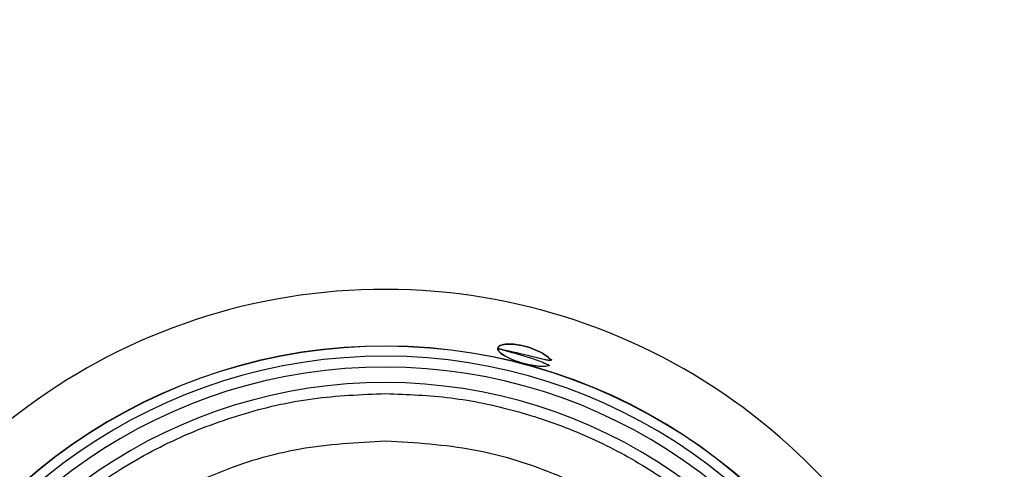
# Model space of a CAD drawing. Header units: inches. Extents: x 170 to 312, y 215 to 248.
# Tile 134 of 256: x 200.969 to 201.0888, y 242.067 to 242.1216. Entities that reach past the tile are written whole.
import ezdxf

# ---------------------------------------------------------------- set-up
doc = ezdxf.new("R2010")
doc.units = ezdxf.units.IN
doc.header["$LTSCALE"] = 0.25
doc.header["$MEASUREMENT"] = 0
doc.layers.add('STANDARD MOTOR LH', color=7, linetype='Continuous')

msp = doc.modelspace()

# ---------------------------------------------------------------- linework, layer by layer
at = {"layer": 'STANDARD MOTOR LH'}
for centre, radius, start, end in [((201.0134132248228, 242.0154699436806), 0.07336265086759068, 304.376166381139, 235.4185970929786), ((201.0134258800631, 242.0154697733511), 0.06647414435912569, 309.3139748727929, 230.2262145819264), ((201.013425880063, 242.0154697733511), 0.06644525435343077, 309.3532215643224, 230.2055637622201), ((201.0134258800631, 242.0154697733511), 0.0652415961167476, 310.4353096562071, 229.3231220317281), ((201.0134258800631, 242.0154697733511), 0.06392017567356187, 311.4568361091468, 228.301631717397), ((201.0134258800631, 242.0154697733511), 0.06203211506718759, 313.0230735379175, 226.7353569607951)]:
    msp.add_arc(centre, radius, start, end, dxfattribs=at)
for points, knots in [([(200.830556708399, 242.3762361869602), (200.8309687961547, 242.3762704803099), (200.8317931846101, 242.3763390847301), (200.8327607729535, 242.3768146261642), (200.8334507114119, 242.3773556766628), (200.8339216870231, 242.3778738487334), (200.8343007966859, 242.3784581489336), (200.8345788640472, 242.3790939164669), (200.8349082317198, 242.3804437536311), (200.8347362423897, 242.382534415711), (200.8347906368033, 242.3848211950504), (200.8347833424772, 242.387107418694), (200.8347765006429, 242.3921320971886), (200.8349374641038, 242.3985495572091), (200.8346277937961, 242.4040210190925), (200.8347900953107, 242.4059021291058), (200.8348111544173, 242.4059435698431), (200.8348362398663, 242.4059810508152), (200.8348779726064, 242.4060188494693), (200.835011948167, 242.4060696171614), (200.8355234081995, 242.4060077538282), (200.8375120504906, 242.4061105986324), (200.8455596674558, 242.4059382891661), (200.8653783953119, 242.4061348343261), (200.895942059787, 242.406016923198), (200.9448029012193, 242.4060635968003), (200.9936752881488, 242.4060432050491), (201.0425437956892, 242.4060475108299), (201.0730866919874, 242.4060443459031), (201.0975217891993, 242.406049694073), (201.112791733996, 242.4060362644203), (201.1234847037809, 242.4060603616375), (201.1288257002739, 242.4060265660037), (201.1315039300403, 242.4060742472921), (201.1327372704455, 242.4060117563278), (201.1332430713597, 242.4060667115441), (201.1333674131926, 242.4060270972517), (201.1334035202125, 242.4060018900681), (201.1334269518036, 242.4059793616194), (201.1334464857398, 242.4059536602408), (201.1334611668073, 242.4059258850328), (201.1334716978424, 242.405896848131), (201.1334759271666, 242.4058719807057), (201.1334777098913, 242.4058544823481), (201.1334783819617, 242.4058369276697), (201.1334775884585, 242.4057842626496), (201.1334789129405, 242.40557366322), (201.1334767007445, 242.4047311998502), (201.1334804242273, 242.4013614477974), (201.1334779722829, 242.39686838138), (201.1334776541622, 242.3923752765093), (201.1334792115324, 242.3891660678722), (201.1334674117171, 242.3856176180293), (201.1335109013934, 242.3824010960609), (201.1334596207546, 242.3802282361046), (201.1335618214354, 242.3795682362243), (201.1337233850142, 242.3790080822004), (201.133954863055, 242.3784726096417), (201.134332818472, 242.3778845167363), (201.1349607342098, 242.3771917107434), (201.1359580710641, 242.3765144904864), (201.1378139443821, 242.3761021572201), (201.1401449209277, 242.3762802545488), (201.1438345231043, 242.3762103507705), (201.1502980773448, 242.3762639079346), (201.1567319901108, 242.3761870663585), (201.1616061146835, 242.3762640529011), (201.1627989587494, 242.376219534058), (201.1631210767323, 242.3762468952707), (201.1632026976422, 242.3762005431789), (201.1632430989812, 242.3761645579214), (201.1632663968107, 242.3761283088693), (201.1632793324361, 242.3760941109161), (201.1632855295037, 242.3760677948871), (201.1632916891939, 242.3760086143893), (201.1632825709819, 242.3757820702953), (201.1632977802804, 242.3748778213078), (201.1632723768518, 242.3712586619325), (201.163315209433, 242.3567861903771), (201.1632777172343, 242.3319730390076), (201.1632910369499, 242.298890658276), (201.1632866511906, 242.2547801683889), (201.1632885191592, 242.2106698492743), (201.1632881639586, 242.1555318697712), (201.1632882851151, 242.1114215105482), (201.1632882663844, 242.0673111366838), (201.163288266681, 242.0342283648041), (201.1632882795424, 242.0011455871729), (201.1632882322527, 241.9709096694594), (201.163288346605, 241.9476109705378), (201.163288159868, 241.933294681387), (201.1632884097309, 241.9264821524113), (201.1632881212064, 241.9231928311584), (201.1632887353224, 241.9213815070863), (201.1632870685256, 241.9201054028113), (201.1632889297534, 241.9193793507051), (201.1632880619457, 241.9192119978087), (201.1632886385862, 241.9191778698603), (201.1632861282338, 241.9191490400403), (201.1632787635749, 241.9191176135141), (201.1632656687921, 241.9190859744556), (201.1632478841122, 241.9190583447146), (201.1632268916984, 241.9190348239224), (201.1631944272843, 241.9190080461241), (201.1631448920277, 241.9189828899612), (201.1629978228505, 241.9189720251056), (201.1624655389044, 241.9189891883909), (201.1603147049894, 241.9189600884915), (201.1566351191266, 241.9189855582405), (201.1517246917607, 241.9189765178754), (201.1454156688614, 241.9189793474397), (201.1407428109, 241.9189787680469), (201.137706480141, 241.9189783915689)], [0, 0, 0, 0, 0.001413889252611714, 0.00282850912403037, 0.003628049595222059, 0.004427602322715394, 0.005227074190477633, 0.006016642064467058, 0.006806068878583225, 0.00998608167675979, 0.01313352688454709, 0.01470724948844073, 0.01785469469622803, 0.03044447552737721, 0.03673936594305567, 0.03681891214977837, 0.03685839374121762, 0.03689777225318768, 0.03697423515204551, 0.03704737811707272, 0.03738361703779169, 0.03869834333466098, 0.04395728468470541, 0.06499301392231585, 0.1070645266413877, 0.1491360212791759, 0.2332790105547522, 0.2753505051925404, 0.3174220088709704, 0.3384577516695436, 0.3594934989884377, 0.3700113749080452, 0.3752703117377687, 0.3778997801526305, 0.3792145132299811, 0.3795432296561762, 0.379618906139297, 0.3796564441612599, 0.379693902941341, 0.3797304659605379, 0.3797671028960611, 0.379801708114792, 0.3798363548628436, 0.3798536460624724, 0.3798622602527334, 0.3798968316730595, 0.3800349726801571, 0.3805875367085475, 0.3827978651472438, 0.3916392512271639, 0.3960599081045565, 0.3982702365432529, 0.4026908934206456, 0.4082767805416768, 0.4093563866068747, 0.4101619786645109, 0.4105637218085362, 0.4113623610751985, 0.4121609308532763, 0.4129595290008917, 0.4145733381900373, 0.4162144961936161, 0.4193997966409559, 0.4225766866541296, 0.428930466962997, 0.4416380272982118, 0.4448149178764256, 0.4456091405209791, 0.4458080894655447, 0.4458858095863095, 0.4459241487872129, 0.4459940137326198, 0.4460312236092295, 0.4460497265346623, 0.4460869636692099, 0.4462355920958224, 0.4468289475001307, 0.4492023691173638, 0.4586960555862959, 0.4966708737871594, 0.5346456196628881, 0.5726204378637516, 0.6485700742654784, 0.6865448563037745, 0.7624944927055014, 0.8004692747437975, 0.8384440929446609, 0.8764188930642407, 0.9143936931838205, 0.9425650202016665, 0.9566506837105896, 0.9636935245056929, 0.9660247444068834, 0.9679778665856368, 0.9699309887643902, 0.9704192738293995, 0.970477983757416, 0.9705073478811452, 0.9705367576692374, 0.9705774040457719, 0.9706180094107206, 0.9706540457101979, 0.9706900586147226, 0.9707260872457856, 0.9707987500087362, 0.9708765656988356, 0.9712287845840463, 0.9726376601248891, 0.9782731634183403, 0.9839086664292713, 0.9895441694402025, 0.9999999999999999, 0.9999999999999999, 0.9999999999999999, 0.9999999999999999]), ([(201.137706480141, 241.9189783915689), (201.1375195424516, 241.9189710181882), (201.1368642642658, 241.9189451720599), (201.1361094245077, 241.9187022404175), (201.1354977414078, 241.918361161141), (201.1352081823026, 241.9181666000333), (201.1346582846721, 241.9177289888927), (201.1342001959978, 241.9171733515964), (201.1338744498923, 241.9165507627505), (201.1335986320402, 241.915902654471), (201.1333825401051, 241.9143798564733), (201.1335096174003, 241.9120581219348), (201.1334600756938, 241.908344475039), (201.133491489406, 241.901850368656), (201.133476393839, 241.8953547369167), (201.1334784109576, 241.8905991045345), (201.1334779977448, 241.8895370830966), (201.133478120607, 241.8893937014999), (201.133477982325, 241.8893433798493), (201.1334683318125, 241.8893006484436), (201.1334465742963, 241.8892622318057), (201.1334216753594, 241.8892279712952), (201.1333803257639, 241.8891931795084), (201.1332580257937, 241.8891493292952), (201.1328067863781, 241.8891991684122), (201.131053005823, 241.8891166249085), (201.1239676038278, 241.8892549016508), (201.1065046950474, 241.8890981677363), (201.0688167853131, 241.8892186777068), (201.0257787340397, 241.8891639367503), (200.9827254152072, 241.8891630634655), (200.9396880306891, 241.8892033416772), (200.8965703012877, 241.888942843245), (200.8590427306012, 241.8894774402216), (200.8420522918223, 241.8888123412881), (200.8359507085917, 241.8892714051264), (200.8350450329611, 241.889109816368), (200.8348641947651, 241.8892074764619), (200.8348328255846, 241.8892389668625), (200.8348077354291, 241.8892742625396), (200.8347908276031, 241.8893151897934), (200.8347863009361, 241.8893504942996), (200.8347845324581, 241.8893756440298), (200.8347859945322, 241.8894344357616), (200.8347835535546, 241.8896692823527), (200.8347876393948, 241.8906091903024), (200.8347804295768, 241.8943678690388), (200.8347893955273, 241.8993808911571), (200.8347790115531, 241.9051068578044), (200.8348063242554, 241.9092117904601), (200.8347269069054, 241.9126974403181), (200.8348849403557, 241.915035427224), (200.8345159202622, 241.9162939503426), (200.834204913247, 241.9169251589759), (200.8338636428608, 241.9174025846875), (200.8333056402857, 241.9180066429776), (200.8324241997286, 241.9186430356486), (200.8305763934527, 241.9191250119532), (200.8282301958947, 241.9189300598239), (200.8245207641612, 241.9190068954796), (200.8212721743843, 241.9189761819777), (200.8170986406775, 241.9189799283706), (200.8129229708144, 241.9189707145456), (200.8087545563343, 241.9189960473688), (200.8061974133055, 241.9189666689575), (200.8054610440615, 241.9189926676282), (200.8051559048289, 241.9189708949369), (200.8050806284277, 241.9190013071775), (200.805045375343, 241.9190269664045), (200.8050224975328, 241.9190490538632), (200.8049984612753, 241.9190828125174), (200.8049841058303, 241.9191169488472), (200.804976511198, 241.9191536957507), (200.8049725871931, 241.91921580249), (200.8049788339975, 241.9194526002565), (200.8049684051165, 241.9204000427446), (200.8049858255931, 241.924189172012), (200.8049564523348, 241.9393467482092), (200.8049821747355, 241.9653303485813), (200.8049729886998, 241.9999756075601), (200.8049754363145, 242.0346207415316), (200.8049746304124, 242.0808142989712), (200.8049749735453, 242.1270078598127), (200.8049749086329, 242.1847498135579), (200.8049749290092, 242.2309433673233), (200.8049749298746, 242.2713627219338), (200.8049749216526, 242.3002336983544), (200.8049749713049, 242.3254115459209), (200.8049748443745, 242.3487428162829), (200.804975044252, 242.3624895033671), (200.804974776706, 242.3690309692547), (200.8049750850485, 242.3721831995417), (200.804974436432, 242.3739100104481), (200.8049761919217, 242.3751214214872), (200.804974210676, 242.3758178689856), (200.8049752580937, 242.3759876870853), (200.8049743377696, 242.3760346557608), (200.8049773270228, 242.3760693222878), (200.8049864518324, 242.3761022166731), (200.8049994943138, 242.3761323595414), (200.8050176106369, 242.3761589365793), (200.8050388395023, 242.3761821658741), (200.805071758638, 242.3762084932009), (200.8051729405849, 242.3762537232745), (200.8055818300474, 242.3762081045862), (200.807140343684, 242.3762832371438), (200.8110585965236, 242.3761975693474), (200.8168963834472, 242.3762483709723), (200.8238021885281, 242.3762332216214), (200.8283052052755, 242.3762351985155), (200.830556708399, 242.3762361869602)], [0, 0, 0, 0, 0.0006438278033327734, 0.002256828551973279, 0.002656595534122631, 0.00305635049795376, 0.003456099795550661, 0.005076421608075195, 0.005476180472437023, 0.005875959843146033, 0.007496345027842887, 0.01069239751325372, 0.01388774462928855, 0.02027845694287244, 0.03305986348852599, 0.03625521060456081, 0.03665463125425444, 0.03671744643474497, 0.0367488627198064, 0.03682804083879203, 0.03686422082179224, 0.03690040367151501, 0.03697364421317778, 0.03704605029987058, 0.03734123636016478, 0.03849940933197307, 0.04313209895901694, 0.06166285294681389, 0.09872436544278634, 0.1728473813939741, 0.2099088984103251, 0.2469704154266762, 0.3210934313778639, 0.3581549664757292, 0.3766856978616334, 0.3790020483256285, 0.379581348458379, 0.3796586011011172, 0.3796967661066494, 0.379733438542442, 0.3798073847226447, 0.3798460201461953, 0.3798556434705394, 0.3798941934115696, 0.3800482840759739, 0.3806647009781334, 0.3831303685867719, 0.3929930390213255, 0.3979243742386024, 0.4028557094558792, 0.4071090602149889, 0.4099861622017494, 0.4107907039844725, 0.4115951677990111, 0.4123996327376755, 0.4128008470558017, 0.414427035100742, 0.4160539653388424, 0.4192645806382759, 0.4224586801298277, 0.4288468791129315, 0.4304439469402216, 0.4368321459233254, 0.443220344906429, 0.4448174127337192, 0.44561592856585, 0.4457757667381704, 0.4458517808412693, 0.4458892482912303, 0.4459255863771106, 0.4459607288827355, 0.4460314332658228, 0.4460508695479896, 0.4460898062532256, 0.4462451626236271, 0.4468665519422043, 0.4493520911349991, 0.4592942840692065, 0.499063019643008, 0.5388317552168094, 0.5786004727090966, 0.6183692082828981, 0.697906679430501, 0.7376754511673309, 0.8172129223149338, 0.8569816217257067, 0.8768660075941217, 0.9166347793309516, 0.9436855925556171, 0.9572109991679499, 0.9639737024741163, 0.9662121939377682, 0.9680662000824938, 0.9699202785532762, 0.9703838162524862, 0.9704646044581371, 0.9705050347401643, 0.9705455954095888, 0.9705838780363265, 0.970622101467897, 0.9706581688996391, 0.9706941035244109, 0.9707301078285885, 0.9708027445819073, 0.9710683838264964, 0.9721009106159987, 0.9762311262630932, 0.9844915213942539, 0.9922457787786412, 0.9999999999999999, 0.9999999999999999, 0.9999999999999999, 0.9999999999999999]), ([(201.0271895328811, 242.0816231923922), (201.0284266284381, 242.0813518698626), (201.0303131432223, 242.0809381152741), (201.0323387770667, 242.0804153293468), (201.0331818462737, 242.0802299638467), (201.0334204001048, 242.0801922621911), (201.0335307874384, 242.0801832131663), (201.0335957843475, 242.0801901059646), (201.0336306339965, 242.0802147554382), (201.033523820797, 242.0804110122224), (201.0330867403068, 242.0807966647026), (201.0321537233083, 242.0813420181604), (201.0311396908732, 242.0817355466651), (201.0302770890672, 242.081970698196), (201.0296278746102, 242.0820984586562), (201.0290011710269, 242.0821729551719), (201.0284344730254, 242.082187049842), (201.0279503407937, 242.0821455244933), (201.0275765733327, 242.0820506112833), (201.0273161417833, 242.0819107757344), (201.0271435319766, 242.0816753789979), (201.0272429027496, 242.0813090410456), (201.0278280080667, 242.0808221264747), (201.0287947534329, 242.0803337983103), (201.0300168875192, 242.0798974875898), (201.0311262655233, 242.0796225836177), (201.0319523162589, 242.0794900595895), (201.03251423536, 242.0794429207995), (201.0329960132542, 242.0794506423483), (201.0332706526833, 242.0795022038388), (201.0334174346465, 242.0795456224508), (201.0334399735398, 242.0795738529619), (201.0334245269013, 242.0796078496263), (201.0333593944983, 242.0796565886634), (201.0331843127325, 242.079752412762), (201.0324309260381, 242.0800760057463), (201.0311311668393, 242.0805161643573), (201.029619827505, 242.080976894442), (201.0285359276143, 242.0812768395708), (201.0278976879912, 242.0814444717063), (201.0275526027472, 242.0815325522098), (201.0273733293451, 242.0815774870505), (201.0272820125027, 242.0816002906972), (201.0272359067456, 242.0816116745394), (201.027212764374, 242.0816174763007), (201.0272011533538, 242.0816203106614), (201.02719534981, 242.0816217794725), (201.0271924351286, 242.0816224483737), (201.0271909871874, 242.0816228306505), (201.0271902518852, 242.0816230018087), (201.0271898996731, 242.0816231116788), (201.0271897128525, 242.0816231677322), (201.0271896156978, 242.0816231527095), (201.0271894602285, 242.0816231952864), (201.0271895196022, 242.0816231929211), (201.0271895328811, 242.0816231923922)], [0, 0, 0, 0, 0.1162529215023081, 0.1772804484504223, 0.1920914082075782, 0.1974217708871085, 0.2015343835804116, 0.2043011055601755, 0.2069172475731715, 0.2119007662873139, 0.2529727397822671, 0.2936781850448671, 0.3347616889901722, 0.3551087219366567, 0.3753239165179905, 0.3957644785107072, 0.4163221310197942, 0.4364163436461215, 0.4568763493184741, 0.4772276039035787, 0.498013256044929, 0.5386217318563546, 0.5798164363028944, 0.6204544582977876, 0.6615925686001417, 0.7020755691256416, 0.7226033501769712, 0.7430803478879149, 0.7631018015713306, 0.7837483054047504, 0.7888967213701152, 0.7915309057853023, 0.7939740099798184, 0.7975132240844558, 0.8021578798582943, 0.8155575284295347, 0.8764483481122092, 0.9290429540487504, 0.962065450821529, 0.9803987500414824, 0.9900380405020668, 0.9949774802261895, 0.9974775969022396, 0.9987350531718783, 0.9993659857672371, 0.9996818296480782, 0.9998397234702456, 0.9999188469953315, 0.9999583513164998, 0.999978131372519, 0.9999882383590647, 0.9999930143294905, 0.9999951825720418, 0.999998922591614, 0.9999999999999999, 0.9999999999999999, 0.9999999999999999, 0.9999999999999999]), ([(201.0337039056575, 242.0803657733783), (201.0337040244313, 242.0803616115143), (201.0337048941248, 242.0803311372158), (201.0337027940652, 242.0802817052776), (201.0336984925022, 242.0802274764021), (201.0336918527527, 242.0801939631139), (201.0336826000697, 242.0801777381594), (201.0336558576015, 242.080178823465), (201.0335242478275, 242.0804060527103), (201.0330947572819, 242.0807915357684), (201.0321515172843, 242.0813432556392), (201.0311315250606, 242.0817393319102), (201.0302538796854, 242.0819754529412), (201.0295953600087, 242.0821012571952), (201.028981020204, 242.0821718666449), (201.0284399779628, 242.0821869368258), (201.0279780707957, 242.0821472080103), (201.0276024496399, 242.0820583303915), (201.0273262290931, 242.0819189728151), (201.027157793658, 242.0817021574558), (201.0272000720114, 242.0814224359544), (201.0274836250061, 242.0811128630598), (201.0277168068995, 242.0809072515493), (201.0279581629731, 242.0807874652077), (201.027991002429, 242.0807711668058)], [0, 0, 0, 0, 0.0009953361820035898, 0.007288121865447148, 0.01139117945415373, 0.01516991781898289, 0.01917330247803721, 0.02386912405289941, 0.04700155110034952, 0.1521618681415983, 0.256381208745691, 0.3615696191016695, 0.4159219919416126, 0.468620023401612, 0.5199819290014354, 0.5703516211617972, 0.6181979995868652, 0.6688413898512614, 0.7225271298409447, 0.7794675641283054, 0.8655405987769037, 0.9228141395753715, 0.9894979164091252, 1, 1, 1, 1]), ([(200.9709149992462, 241.9722019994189), (200.9707467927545, 241.9723463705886), (200.9683190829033, 241.9744300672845), (200.9644761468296, 241.9793477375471), (200.9596209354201, 241.9868469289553), (200.9560261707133, 241.9950714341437), (200.9536483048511, 242.0037091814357), (200.9525712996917, 242.0126090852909), (200.9528097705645, 242.0215688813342), (200.9543608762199, 242.030397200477), (200.9571904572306, 242.0389022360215), (200.9612373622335, 242.0469001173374), (200.9664140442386, 242.0542174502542), (200.9726083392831, 242.0606965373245), (200.9796862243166, 242.066194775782), (200.9874944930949, 242.0706017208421), (200.9958640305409, 242.0737899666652), (201.0046139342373, 242.0758101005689), (201.0105738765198, 242.0760513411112), (201.0135538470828, 242.0761719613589)], [0, 0, 0, 0, 0.00463120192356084, 0.06684173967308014, 0.129052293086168, 0.1912629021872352, 0.2534734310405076, 0.3156840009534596, 0.3778944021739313, 0.4401049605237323, 0.5023155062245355, 0.5645262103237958, 0.6267366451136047, 0.6889472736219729, 0.7511579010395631, 0.8133683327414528, 0.8755788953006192, 0.9377894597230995, 0.9999999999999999, 0.9999999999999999, 0.9999999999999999, 0.9999999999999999]), ([(201.0135538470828, 242.0761719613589), (201.016202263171, 242.0760661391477), (201.0214990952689, 242.0758544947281), (201.0293056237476, 242.0742255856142), (201.0368406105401, 242.0716659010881), (201.0439748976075, 242.0681246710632), (201.0505865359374, 242.0636878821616), (201.0565622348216, 242.0584246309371), (201.0618002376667, 242.0524267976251), (201.0662091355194, 242.045796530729), (201.0697202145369, 242.0386473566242), (201.0722481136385, 242.0311016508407), (201.0738441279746, 242.0232883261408), (201.0740334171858, 242.0179906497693), (201.0741280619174, 242.0153418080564)], [0, 0, 0, 0, 0.08333334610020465, 0.166666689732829, 0.2499999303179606, 0.3333334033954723, 0.4166667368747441, 0.5000000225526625, 0.5833333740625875, 0.6666665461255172, 0.7499999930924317, 0.8333333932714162, 0.9166665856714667, 1, 1, 1, 1]), ([(200.9709332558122, 241.9808632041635), (200.9691735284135, 241.9831375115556), (200.9652720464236, 241.9881798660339), (200.9612568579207, 241.9972809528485), (200.9587142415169, 242.007485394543), (200.9582036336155, 242.0180152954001), (200.959686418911, 242.028443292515), (200.9631241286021, 242.0384024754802), (200.9683877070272, 242.0475289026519), (200.9752872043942, 242.0554884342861), (200.9835716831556, 242.0620048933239), (200.9929403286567, 242.0667929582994), (201.0030532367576, 242.0698604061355), (201.0100455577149, 242.0702320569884), (201.0135417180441, 242.0704178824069)], [0, 0, 0, 0, 0.06950211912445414, 0.1540927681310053, 0.2386835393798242, 0.3232743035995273, 0.4078648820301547, 0.4924555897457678, 0.5770465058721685, 0.6616370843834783, 0.746227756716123, 0.8308185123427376, 0.9154092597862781, 1, 1, 1, 1]), ([(201.0135417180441, 242.0704178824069), (201.0171376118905, 242.0702058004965), (201.024329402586, 242.0697816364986), (201.034696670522, 242.0664923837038), (201.0442476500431, 242.0613940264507), (201.0526111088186, 242.0544901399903), (201.0594796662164, 242.0460976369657), (201.0645377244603, 242.0365252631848), (201.067783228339, 242.0261442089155), (201.0681770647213, 242.0189506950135), (201.0683739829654, 242.0153539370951)], [0, 0, 0, 0, 0.1249999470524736, 0.2499999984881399, 0.374999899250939, 0.5000001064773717, 0.6249998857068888, 0.7500000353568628, 0.8749999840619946, 1, 1, 1, 1])]:
    msp.add_open_spline(points, degree=3, knots=knots, dxfattribs=at)

doc.saveas('drawing.dxf')
